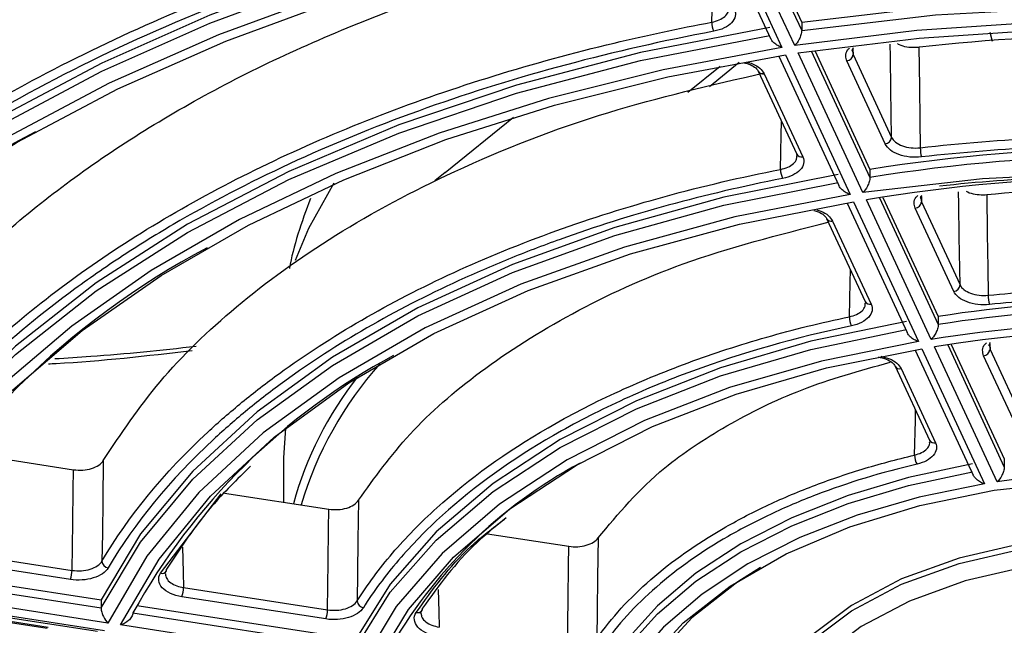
# Model space of a CAD drawing. Header units: millimetres. Extents: x 156 to 887, y -58 to 920.
# Tile 32 of 118: x 788 to 803, y -22 to -13. Entities that reach past the tile are written whole.
import ezdxf

# ---------------------------------------------------------------- set-up
doc = ezdxf.new("R2010")
doc.units = ezdxf.units.MM

msp = doc.modelspace()

# ---------------------------------------------------------------- linework, layer by layer
at = {"color": 7, "linetype": 'Continuous', "lineweight": 25}
for p, q in [((798.253, -11.457), (799.164, -13.42)), ((798.353, -11.437), (799.336, -13.556)), ((799.53, -13.527), (798.546, -11.408)), ((798.798, -11.37), (799.636, -13.176)), ((799.636, -13.176), (799.636, -13.299)), ((802.533, -13.466), (802.493, -13.328)), ((799.289, -13.687), (800.2, -15.65)), ((799.388, -13.668), (800.372, -15.787)), ((800.565, -15.757), (799.581, -13.638)), ((799.833, -13.601), (800.671, -15.407)), ((800.416, -13.663), (801.001, -14.922)), ((800.904, -15.02), (800.32, -13.761)), ((798.976, -13.915), (799.561, -15.174)), ((799.067, -13.954), (799.652, -15.214)), ((794.225, -15.453), (795.262, -14.616)), ((799.559, -15.173), (799.567, -15.203)), ((794.225, -15.453), (794.072, -15.578)), ((800.671, -15.407), (800.671, -15.529)), ((800.869, -15.832), (801.707, -17.638)), ((800.324, -15.918), (801.235, -17.881)), ((800.423, -15.898), (801.407, -18.017)), ((801.6, -17.988), (800.617, -15.869)), ((801.454, -15.898), (802.039, -17.159)), ((801.942, -17.257), (801.357, -15.996)), ((800.014, -16.15), (800.599, -17.411)), ((800.105, -16.19), (800.69, -17.45)), ((800.597, -17.41), (800.605, -17.44)), ((801.707, -17.638), (801.707, -17.76)), ((801.904, -18.063), (802.71, -19.799)), ((801.359, -18.149), (802.238, -20.043)), ((801.459, -18.129), (802.41, -20.178)), ((802.603, -20.148), (801.652, -18.099)), ((802.493, -18.137), (803.015, -19.261)), ((802.918, -19.359), (802.396, -18.235)), ((801.053, -18.389), (801.575, -19.513)), ((801.144, -18.429), (801.666, -19.553)), ((801.573, -19.513), (801.581, -19.542)), ((786.99, -19.715), (788.588, -19.962)), ((791.775, -19.861), (791.775, -20.455)), ((802.71, -19.799), (802.71, -19.922)), ((790.88, -20.316), (792.463, -20.561)), ((789.907, -21.534), (790.826, -20.326)), ((794.867, -20.933), (796.103, -21.124)), ((786.385, -21.151), (788.567, -21.489)), ((788.541, -21.628), (786.36, -21.29)), ((785.681, -21.423), (789.006, -21.937)), ((785.624, -21.537), (789.006, -22.06)), ((789.11, -22.288), (785.439, -21.72)), ((790.258, -21.75), (792.442, -22.088)), ((785.388, -21.832), (789.058, -22.4)), ((785.45, -21.871), (788.952, -22.413)), ((789.006, -21.937), (789.006, -22.06)), ((792.416, -22.227), (790.232, -21.889)), ((786.009, -22.03), (788.19, -22.368)), ((786.024, -22.013), (788.205, -22.351)), ((789.546, -22.021), (792.87, -22.535)), ((789.489, -22.135), (792.87, -22.658)), ((792.974, -22.886), (789.303, -22.318))]:
    msp.add_line(p, q, dxfattribs=at)
at = {"color": 8, "linetype": 'Continuous', "lineweight": 25}
for p, q in [((798.744, -11.378), (799.636, -13.299)), ((800.414, -13.581), (800.416, -13.663)), ((799.78, -13.609), (800.671, -15.529)), ((800.405, -13.611), (800.416, -13.663)), ((797.908, -14.236), (798.398, -13.84)), ((798.689, -13.786), (798.235, -14.153)), ((801.452, -15.816), (801.454, -15.898)), ((800.815, -15.839), (801.707, -17.76)), ((801.443, -15.846), (801.454, -15.898)), ((801.851, -18.07), (802.71, -19.922)), ((802.491, -18.055), (802.493, -18.137)), ((802.484, -18.084), (802.493, -18.137))]:
    msp.add_line(p, q, dxfattribs=at)
at = {"color": 7, "linetype": 'Continuous', "lineweight": 25, "flags": 128}
for points in [[(798.118, -11.02), (796.146, -11.391), (794.236, -11.858), (792.402, -12.417), (790.658, -13.065), (789.016, -13.796), (787.488, -14.606), (786.085, -15.488), (784.819, -16.436), (783.697, -17.443), (782.728, -18.501), (781.92, -19.604), (781.277, -20.742)], [(781.277, -20.865), (781.92, -19.726), (782.728, -18.624), (783.697, -17.565), (784.819, -16.558), (786.085, -15.61), (787.488, -14.728), (789.016, -13.918), (790.658, -13.187), (792.402, -12.54), (794.236, -11.98), (796.146, -11.514), (798.118, -11.143)], [(798.301, -11.326), (796.314, -11.692), (794.39, -12.157), (792.542, -12.715), (790.785, -13.364), (789.131, -14.098), (787.594, -14.912), (786.184, -15.799), (784.913, -16.754), (783.789, -17.768), (782.821, -18.835), (782.017, -19.946), (781.383, -21.093)], [(781.576, -21.123), (782.205, -19.985), (783.003, -18.884), (783.962, -17.826), (785.077, -16.82), (786.337, -15.873), (787.735, -14.993), (789.26, -14.186), (790.899, -13.459), (792.642, -12.815), (794.474, -12.261), (796.383, -11.801), (798.353, -11.437)], [(818.776, -16.137), (817.223, -15.347), (815.538, -14.654), (813.739, -14.063), (811.845, -13.581), (809.876, -13.213), (807.852, -12.963), (805.795, -12.834), (803.725, -12.826), (801.665, -12.941), (799.636, -13.176)], [(799.636, -13.299), (801.665, -13.063), (803.725, -12.949), (805.795, -12.956), (807.852, -13.085), (809.876, -13.335), (811.845, -13.703), (813.739, -14.185), (815.538, -14.776), (817.223, -15.47), (818.776, -16.259)], [(799.153, -13.251), (797.192, -13.633), (795.309, -14.128), (793.523, -14.732), (791.853, -15.438), (790.316, -16.238), (788.93, -17.125), (787.707, -18.089), (786.661, -19.12), (785.803, -20.208), (785.141, -21.34)], [(818.777, -16.504), (817.37, -15.772), (815.849, -15.12), (814.228, -14.553), (812.523, -14.077), (810.747, -13.695), (808.917, -13.412), (807.049, -13.23), (805.159, -13.15), (803.265, -13.173), (801.383, -13.299), (799.53, -13.527)], [(799.581, -13.638), (801.416, -13.413), (803.279, -13.288), (805.154, -13.265), (807.025, -13.345), (808.874, -13.525), (810.686, -13.805), (812.444, -14.183), (814.132, -14.654), (815.737, -15.215), (817.242, -15.861), (818.636, -16.586)], [(785.141, -21.462), (785.803, -20.33), (786.661, -19.243), (787.707, -18.212), (788.93, -17.248), (790.316, -16.361), (791.853, -15.56), (793.523, -14.854), (795.309, -14.251), (797.192, -13.755), (799.153, -13.373)], [(799.336, -13.556), (797.534, -13.894), (795.795, -14.328), (794.135, -14.855), (792.568, -15.47), (791.108, -16.167), (789.768, -16.94), (788.561, -17.783), (787.496, -18.688), (786.583, -19.646), (785.831, -20.65), (785.246, -21.691)], [(801.412, -13.55), (801.421, -14.154), (801.429, -14.657), (801.435, -15.078)], [(785.439, -21.72), (786.019, -20.691), (786.763, -19.697), (787.667, -18.748), (788.721, -17.852), (789.916, -17.018), (791.243, -16.252), (792.688, -15.562), (794.239, -14.954), (795.883, -14.432), (797.604, -14.002), (799.388, -13.668)], [(800.188, -15.482), (798.455, -15.828), (796.801, -16.286), (795.246, -16.848), (793.812, -17.507), (792.515, -18.256), (791.372, -19.085), (790.398, -19.982), (789.606, -20.937), (789.006, -21.937)], [(815.949, -18.137), (814.56, -17.431), (813.04, -16.822), (811.409, -16.318), (809.689, -15.925), (807.902, -15.648), (806.072, -15.492), (804.223, -15.458), (802.379, -15.547), (800.565, -15.757)], [(789.006, -22.06), (789.606, -21.059), (790.398, -20.104), (791.372, -19.207), (792.515, -18.379), (793.812, -17.63), (795.246, -16.97), (796.801, -16.408), (798.455, -15.951), (800.188, -15.604)], [(791.957, -16.784), (792.157, -16.299), (792.543, -15.612)], [(800.372, -15.787), (798.619, -16.128), (796.945, -16.584), (795.373, -17.147), (793.924, -17.811), (792.616, -18.566), (791.466, -19.403), (790.49, -20.31), (789.702, -21.276), (789.11, -22.288)], [(802.443, -15.788), (802.452, -16.391), (802.46, -16.895), (802.466, -17.316)], [(789.303, -22.318), (789.888, -21.319), (790.666, -20.365), (791.63, -19.469), (792.765, -18.643), (794.057, -17.897), (795.488, -17.242), (797.04, -16.685), (798.693, -16.236), (800.423, -15.898)], [(801.224, -17.712), (799.775, -18.013), (798.402, -18.417), (797.128, -18.916), (795.973, -19.504), (794.955, -20.171), (794.089, -20.906), (793.391, -21.699), (792.87, -22.535)], [(792.87, -22.658), (793.391, -21.821), (794.089, -21.029), (794.955, -20.293), (795.973, -19.627), (797.128, -19.039), (798.402, -18.539), (799.775, -18.136), (801.224, -17.835)], [(801.407, -18.017), (799.936, -18.313), (798.542, -18.715), (797.249, -19.217), (796.079, -19.81), (795.051, -20.486), (794.181, -21.232), (793.485, -22.036), (792.974, -22.886)], [(793.167, -22.916), (793.67, -22.081), (794.355, -21.29), (795.21, -20.556), (796.221, -19.892), (797.371, -19.308), (798.642, -18.815), (800.012, -18.419), (801.459, -18.129)], [(791.806, -19.334), (791.775, -19.781), (791.775, -19.861)], [(789.04, -19.822), (789.032, -20.425), (789.025, -20.928), (789.019, -21.349)], [(788.567, -21.489), (788.577, -20.761), (788.584, -20.267), (788.588, -19.962)], [(802.227, -19.874), (801.258, -20.08), (800.34, -20.354), (799.487, -20.691), (798.713, -21.086), (798.029, -21.533), (797.446, -22.025), (796.971, -22.555), (796.614, -23.114)], [(796.614, -23.237), (796.971, -22.677), (797.446, -22.147), (798.029, -21.655), (798.713, -21.208), (799.487, -20.813), (800.34, -20.477), (801.258, -20.203), (802.227, -19.996)], [(796.61, -24.717), (796.661, -24.231), (796.884, -23.55), (797.28, -22.897), (797.84, -22.285), (798.553, -21.728), (799.401, -21.238), (800.366, -20.827), (801.426, -20.503), (802.558, -20.275), (803.737, -20.146), (804.935, -20.12), (806.127, -20.198), (807.286, -20.377), (808.385, -20.654), (809.401, -21.022), (810.31, -21.474)], [(802.41, -20.178), (801.419, -20.379), (800.48, -20.652), (799.608, -20.991), (798.819, -21.392), (798.125, -21.848), (797.537, -22.35), (797.065, -22.893), (796.717, -23.465)], [(792.912, -20.426), (792.904, -21.029), (792.897, -21.532), (792.891, -21.953)], [(792.442, -22.088), (792.452, -21.361), (792.458, -20.863), (792.463, -20.561)], [(796.548, -20.996), (796.54, -21.599), (796.534, -22.103), (796.528, -22.524)], [(808.701, -21.912), (807.91, -21.531), (807.013, -21.237), (806.04, -21.041), (805.022, -20.948), (803.991, -20.961), (802.982, -21.08), (802.025, -21.302), (801.152, -21.619), (800.391, -22.02), (799.767, -22.494), (799.299, -23.024), (799.002, -23.594), (798.887, -24.185), (798.885, -24.26)], [(798.885, -24.341), (798.887, -24.267), (799.002, -23.675), (799.299, -23.105), (799.767, -22.575), (800.391, -22.102), (801.152, -21.7), (802.025, -21.384), (802.982, -21.162), (803.991, -21.043), (805.022, -21.029), (806.04, -21.122), (807.013, -21.319), (807.91, -21.613), (808.701, -21.994)], [(796.084, -22.651), (796.093, -21.924), (796.1, -21.42), (796.103, -21.124)], [(808.56, -22.239), (807.796, -21.871), (806.93, -21.587), (805.991, -21.398), (805.009, -21.308), (804.014, -21.321), (803.039, -21.436), (802.116, -21.65), (801.273, -21.955), (800.539, -22.343), (799.936, -22.8), (799.484, -23.312), (799.372, -23.489)], [(799.013, -21.444), (798.666, -21.662), (797.967, -22.208), (797.417, -22.809), (797.029, -23.45), (796.81, -24.118), (796.766, -24.797), (796.898, -25.472), (797.202, -26.128), (797.673, -26.751), (798.299, -27.327), (799.067, -27.842), (799.959, -28.285), (800.955, -28.646), (802.034, -28.918), (803.171, -29.094)]]:
    msp.add_lwpolyline(points, dxfattribs=at)
at = {"color": 8, "linetype": 'Continuous', "lineweight": 25, "flags": 128}
for points in [[(798.272, -13.173), (798.286, -12.648), (798.291, -12.438)], [(801.001, -14.922), (800.989, -14.194), (800.981, -13.699), (800.978, -13.506)], [(799.314, -15.406), (799.327, -14.881), (799.332, -14.682)], [(802.039, -17.159), (802.027, -16.431), (802.019, -15.933), (802.017, -15.746)], [(800.359, -17.642), (800.373, -17.117), (800.377, -16.933)], [(801.348, -19.741), (801.361, -19.216), (801.365, -19.061)], [(790.241, -21.137), (790.251, -21.515), (790.258, -21.75)], [(794.12, -21.778), (794.129, -22.119), (794.136, -22.35)]]:
    msp.add_lwpolyline(points, dxfattribs=at)
at = {"color": 7, "linetype": 'Continuous', "lineweight": 25}
for centre, radius, start, end in [((798.593, -13.173), 0.321, 179.9459, 205.4239), ((800.308, -13.653), 0.108, 275.8952, 354.9529), ((794.912, -28.154), 15.001, 117.391, 151.2503), ((800.893, -14.912), 0.108, 275.8952, 354.9529), ((804.665, -40.147), 25.06, 63.2433, 99.1706), ((801.94, -15.079), 0.505, 179.8676, 195.9373), ((804.692, -40.099), 24.896, 63.1208, 99.2931), ((799.623, -15.406), 0.309, 179.9643, 206.3915), ((804.686, -39.84), 24.314, 62.7797, 99.6342), ((801.346, -15.888), 0.108, 275.8952, 354.9529), ((796.277, -27.307), 12.115, 117.8639, 151.5555), ((801.931, -17.149), 0.108, 275.8952, 354.9529), ((803.029, -17.317), 0.563, 179.87, 194.2654), ((804.665, -36.284), 18.879, 63.3991, 99.0148), ((804.665, -36.406), 18.879, 63.3991, 99.0148), ((800.652, -17.642), 0.293, 179.9993, 207.9716), ((804.659, -36.339), 18.604, 62.9496, 99.4643), ((804.659, -36.148), 18.297, 62.9547, 99.4592), ((802.385, -18.127), 0.108, 275.8952, 354.9529), ((798.09, -26.89), 9.828, 118.2103, 151.0608), ((797.45, -22.102), 5.641, 138.373, 163.4636), ((797.274, -21.971), 5.555, 142.0124, 164.4094), ((799.733, -26.303), 7.311, 118.2507, 150.7713), ((801.616, -19.741), 0.268, 180.0741, 210.6881), ((804.653, -32.637), 12.656, 63.0939, 99.3201), ((789.131, -21.34), 0.112, 184.7904, 261.096), ((788.185, -21.489), 0.381, 338.7726, 0.1102), ((789.938, -21.472), 0.0628, 332.5959, 1.8432), ((789.876, -21.751), 0.381, 338.7726, 0.1102), ((793.005, -21.944), 0.114, 184.6973, 260.1416), ((792.06, -22.089), 0.381, 338.7726, 0.1102), ((793.82, -22.066), 0.0622, 329.5818, 1.9793)]:
    msp.add_arc(centre, radius, start, end, dxfattribs=at)
at = {"color": 8, "linetype": 'Continuous', "lineweight": 25}
for centre, radius, start, end in [((799.047, -13.877), 0.0799, 208.2067, 284.6732), ((799.631, -15.136), 0.0799, 208.2067, 284.6732), ((800.086, -16.109), 0.0827, 209.7176, 283.1624), ((800.671, -17.37), 0.0827, 209.7176, 283.1624), ((801.124, -18.351), 0.0799, 208.2067, 284.6732), ((801.646, -19.476), 0.0799, 208.2067, 284.6732), ((789.928, -21.459), 0.0777, 253.8186, 327.693), ((793.812, -22.054), 0.0763, 252.8145, 324.8072)]:
    msp.add_arc(centre, radius, start, end, dxfattribs=at)
at = {"color": 7, "linetype": 'Continuous', "lineweight": 25}
for points, knots in [([(778.534, -19.784), (778.865, -19.175), (779.258, -18.58), (779.94, -17.709), (780.184, -17.422), (780.697, -16.859), (780.968, -16.583), (781.819, -15.773), (782.44, -15.256), (783.787, -14.264), (784.513, -13.791), (785.488, -13.227), (785.687, -13.116), (786.089, -12.898), (786.292, -12.791), (786.908, -12.476), (787.329, -12.273), (788.618, -11.689), (789.515, -11.331), (790.916, -10.841), (791.393, -10.685), (792.364, -10.389), (792.86, -10.249), (794.371, -9.855), (795.403, -9.628), (796.458, -9.437)], [0, 0, 0, 0, 0.125, 0.125, 0.1875, 0.1875, 0.25, 0.25, 0.375, 0.375, 0.5, 0.5, 0.53125, 0.53125, 0.5625, 0.5625, 0.625, 0.625, 0.75, 0.75, 0.8125, 0.8125, 0.875, 0.875, 1, 1, 1, 1]), ([(781.304, -18.621), (781.548, -18.213), (782.035, -17.398), (783.08, -16.142), (784.419, -14.866), (786.104, -13.607), (788.02, -12.464), (790.15, -11.453), (792.464, -10.59), (794.708, -9.927), (796.213, -9.622), (796.853, -9.493)], [0, 0, 0, 0, 0.0973, 0.194599, 0.31395, 0.433682, 0.553036, 0.672451, 0.792249, 0.911665, 1, 1, 1, 1]), ([(799.37, -10.609), (799.531, -10.589), (799.693, -10.569), (800.642, -10.46), (801.436, -10.392), (803.032, -10.301), (803.834, -10.279), (805.437, -10.279), (806.239, -10.301), (807.834, -10.392), (808.628, -10.46), (810.201, -10.641), (810.98, -10.753), (812.514, -11.022), (813.27, -11.178), (814.751, -11.533), (815.477, -11.731), (816.891, -12.167), (817.579, -12.405), (818.912, -12.919), (819.557, -13.195), (820.511, -13.648), (820.839, -13.811), (821.158, -13.98)], [0.0071895, 0.0071895, 0.0071895, 0.0071895, 0.0104171, 0.0104171, 0.0260421, 0.0260421, 0.0416671, 0.0416671, 0.0572921, 0.0572921, 0.0729171, 0.0729171, 0.0885421, 0.0885421, 0.1041671, 0.1041671, 0.1197921, 0.1197921, 0.1354171, 0.1354171, 0.1510421, 0.1510421, 0.1594776, 0.1594776, 0.1594776, 0.1594776]), ([(821.091, -14.105), (820.367, -13.724), (819.608, -13.37), (818.418, -12.879), (818.012, -12.722), (817.183, -12.422), (816.76, -12.279), (815.478, -11.874), (814.602, -11.636), (812.808, -11.222), (811.89, -11.045), (810.482, -10.827), (810.007, -10.762), (809.047, -10.649), (808.566, -10.601), (807.124, -10.482), (806.16, -10.436), (804.228, -10.411), (803.26, -10.431), (801.805, -10.512), (801.318, -10.548), (800.351, -10.636), (799.87, -10.688), (799.391, -10.749)], [0, 0, 0, 0, 0.125, 0.125, 0.1875, 0.1875, 0.25, 0.25, 0.375, 0.375, 0.5, 0.5, 0.5625, 0.5625, 0.625, 0.625, 0.75, 0.75, 0.875, 0.875, 0.9375, 0.9375, 1, 1, 1, 1]), ([(781.282, -20.148), (781.494, -19.763), (781.734, -19.383), (782.309, -18.582), (782.652, -18.163), (783.407, -17.346), (783.82, -16.949), (784.711, -16.179), (785.189, -15.807), (786.206, -15.092), (786.745, -14.748), (787.879, -14.094), (788.474, -13.783), (789.713, -13.195), (790.358, -12.919), (791.691, -12.405), (792.38, -12.167), (793.794, -11.731), (794.519, -11.533), (795.907, -11.201), (796.565, -11.062), (797.233, -10.94)], [0.1738556, 0.1738556, 0.1738556, 0.1738556, 0.1875, 0.1875, 0.203125, 0.203125, 0.21875, 0.21875, 0.234375, 0.234375, 0.25, 0.25, 0.265625, 0.265625, 0.28125, 0.28125, 0.296875, 0.296875, 0.3125, 0.3125, 0.3261444, 0.3261444, 0.3261444, 0.3261444]), ([(797.263, -11.078), (796.329, -11.249), (795.418, -11.451), (794.086, -11.801), (793.648, -11.925), (792.783, -12.19), (792.357, -12.33), (790.278, -13.061), (788.759, -13.751), (787.04, -14.743), (786.705, -14.948), (786.055, -15.371), (785.743, -15.587), (784.843, -16.249), (784.292, -16.708), (783.288, -17.661), (782.834, -18.155), (782.229, -18.923), (782.039, -19.184), (781.687, -19.712), (781.525, -19.979), (781.377, -20.248)], [0, 0, 0, 0, 0.125, 0.125, 0.1875, 0.1875, 0.25, 0.25, 0.5, 0.5, 0.5625, 0.5625, 0.625, 0.625, 0.75, 0.75, 0.875, 0.875, 0.9375, 0.9375, 1, 1, 1, 1]), ([(800.38, -11.315), (800.467, -11.305), (800.555, -11.294), (801.3, -11.209), (801.963, -11.152), (803.296, -11.076), (803.965, -11.057), (805.305, -11.057), (805.975, -11.076), (807.308, -11.152), (807.971, -11.209), (809.285, -11.36), (809.935, -11.454), (811.217, -11.678), (811.848, -11.809), (813.086, -12.104), (813.692, -12.27), (814.873, -12.634), (815.448, -12.833), (816.562, -13.263), (817.101, -13.494), (817.86, -13.853), (818.097, -13.971), (818.33, -14.092)], [0.0083286, 0.0083286, 0.0083286, 0.0083286, 0.0104171, 0.0104171, 0.0260421, 0.0260421, 0.0416671, 0.0416671, 0.0572921, 0.0572921, 0.0729171, 0.0729171, 0.0885421, 0.0885421, 0.1041671, 0.1041671, 0.1197921, 0.1197921, 0.1354171, 0.1354171, 0.1510421, 0.1510421, 0.1583384, 0.1583384, 0.1583384, 0.1583384]), ([(785.171, -19.221), (785.426, -18.814), (785.935, -17.999), (787.171, -16.643), (788.945, -15.202), (791.396, -13.786), (794.233, -12.639), (796.493, -11.998), (797.771, -11.744), (797.961, -11.706)], [0, 0, 0, 0, 0.11891, 0.237818, 0.420334, 0.602847, 0.785441, 0.968038, 1, 1, 1, 1]), ([(800.403, -12.843), (800.481, -12.834), (800.558, -12.824), (801.294, -12.74), (801.958, -12.683), (803.294, -12.607), (803.964, -12.588), (805.306, -12.588), (805.977, -12.607), (807.312, -12.683), (807.976, -12.74), (809.292, -12.891), (809.944, -12.985), (811.228, -13.21), (811.86, -13.341), (813.099, -13.637), (813.707, -13.803), (814.89, -14.168), (815.466, -14.367), (816.581, -14.797), (817.121, -15.028), (817.873, -15.385), (818.103, -15.499), (818.329, -15.616)], [0.0085684, 0.0085684, 0.0085684, 0.0085684, 0.0104171, 0.0104171, 0.0260421, 0.0260421, 0.0416671, 0.0416671, 0.0572921, 0.0572921, 0.0729171, 0.0729171, 0.0885421, 0.0885421, 0.1041671, 0.1041671, 0.1197921, 0.1197921, 0.1354171, 0.1354171, 0.1510421, 0.1510421, 0.1580987, 0.1580987, 0.1580987, 0.1580987]), ([(818.262, -15.742), (817.662, -15.431), (817.035, -15.143), (815.727, -14.611), (815.046, -14.367), (813.629, -13.925), (812.904, -13.73), (811.426, -13.391), (810.672, -13.247), (809.518, -13.069), (809.13, -13.016), (808.346, -12.923), (807.949, -12.883), (806.756, -12.783), (805.961, -12.745), (803.582, -12.709), (802, -12.791), (800.424, -12.983)], [0, 0, 0, 0, 0.125, 0.125, 0.25, 0.25, 0.375, 0.375, 0.5, 0.5, 0.5625, 0.5625, 0.625, 0.625, 0.75, 0.75, 1, 1, 1, 1]), ([(798.614, -12.979), (798.646, -13.046), (798.63, -13.12), (798.545, -13.211), (798.506, -13.238), (798.414, -13.283), (798.361, -13.3), (798.303, -13.31)], [0, 0, 0, 0, 0.5, 0.5, 0.75, 0.75, 1, 1, 1, 1]), ([(785.149, -20.748), (785.313, -20.459), (785.496, -20.174), (785.954, -19.535), (786.241, -19.185), (786.873, -18.502), (787.219, -18.169), (787.964, -17.525), (788.364, -17.214), (789.215, -16.615), (789.666, -16.328), (790.615, -15.78), (791.113, -15.52), (792.15, -15.028), (792.689, -14.797), (793.805, -14.367), (794.381, -14.168), (795.564, -13.803), (796.171, -13.637), (797.277, -13.372), (797.772, -13.267), (798.272, -13.173)], [0.1752344, 0.1752344, 0.1752344, 0.1752344, 0.1875, 0.1875, 0.203125, 0.203125, 0.21875, 0.21875, 0.234375, 0.234375, 0.25, 0.25, 0.265625, 0.265625, 0.28125, 0.28125, 0.296875, 0.296875, 0.3125, 0.3125, 0.3247656, 0.3247656, 0.3247656, 0.3247656]), ([(798.303, -13.31), (797.537, -13.455), (796.792, -13.624), (795.34, -14.012), (794.634, -14.231), (793.262, -14.718), (792.607, -14.983), (791.359, -15.553), (790.766, -15.858), (789.922, -16.345), (789.648, -16.513), (789.117, -16.858), (788.859, -17.036), (788.112, -17.583), (787.657, -17.961), (786.828, -18.743), (786.454, -19.146), (785.787, -19.978), (785.495, -20.407), (785.244, -20.849)], [0, 0, 0, 0, 0.125, 0.125, 0.25, 0.25, 0.375, 0.375, 0.5, 0.5, 0.5625, 0.5625, 0.625, 0.625, 0.75, 0.75, 0.875, 0.875, 1, 1, 1, 1]), ([(799.336, -13.556), (799.336, -13.556), (799.315, -13.549), (799.272, -13.53), (799.217, -13.491), (799.18, -13.45), (799.169, -13.427), (799.165, -13.419)], [0, 0, 0, 0, 0.0075, 0.308697, 0.643761, 0.886212, 1, 1, 1, 1]), ([(799.636, -13.299), (799.636, -13.318), (799.632, -13.342), (799.618, -13.387), (799.609, -13.409), (799.578, -13.47), (799.553, -13.503), (799.53, -13.527)], [0, 0, 0, 0, 0.25, 0.25, 0.5, 0.5, 1, 1, 1, 1]), ([(801.412, -13.55), (801.416, -13.55), (801.419, -13.549), (802.48, -13.428), (803.558, -13.366), (805.713, -13.366), (806.79, -13.428), (808.904, -13.67), (809.941, -13.852), (811.932, -14.328), (812.887, -14.623), (814.383, -15.2), (814.957, -15.454), (815.5, -15.729)], [0.010309, 0.010309, 0.010309, 0.010309, 0.0104166, 0.0104166, 0.0416666, 0.0416666, 0.0729166, 0.0729166, 0.1041666, 0.1041666, 0.1354166, 0.1354166, 0.1563576, 0.1563576, 0.1563576, 0.1563576]), ([(800.405, -13.611), (800.404, -13.609), (800.4, -13.593), (800.413, -13.574), (800.424, -13.558)], [0, 0, 0, 0, 0.13424, 1, 1, 1, 1]), ([(801.088, -13.495), (801.097, -13.501), (801.134, -13.525), (801.228, -13.548), (801.332, -13.557), (801.393, -13.552), (801.412, -13.55)], [0, 0, 0, 0, 0.117833, 0.475588, 0.833325, 1, 1, 1, 1]), ([(798.757, -13.787), (798.791, -13.796), (798.867, -13.815), (798.944, -13.867), (798.974, -13.904), (798.977, -13.917), (798.978, -13.918)], [0, 0, 0, 0, 0.292061, 0.640777, 0.974964, 1, 1, 1, 1]), ([(789.04, -19.822), (789.308, -19.419), (789.849, -18.605), (791.042, -17.455), (792.533, -16.373), (794.421, -15.369), (796.59, -14.512), (798.254, -14.129), (799.048, -13.946)], [0, 0, 0, 0, 0.1518102, 0.3065275, 0.4698385, 0.6367873, 0.8267858, 1, 1, 1, 1]), ([(801.001, -14.922), (801.013, -14.948), (801.033, -14.972), (801.09, -15.016), (801.125, -15.035), (801.244, -15.078), (801.342, -15.088), (801.435, -15.078)], [0, 0, 0, 0, 0.25, 0.25, 0.5, 0.5, 1, 1, 1, 1]), ([(801.435, -15.078), (802.676, -14.936), (803.922, -14.879), (805.486, -14.908), (805.8, -14.919), (806.427, -14.952), (806.741, -14.973), (807.676, -15.053), (808.29, -15.127), (809.498, -15.313), (810.092, -15.426), (811.263, -15.692), (811.839, -15.845), (813.513, -16.36), (814.547, -16.773), (815.499, -17.253)], [0, 0, 0, 0, 0.25, 0.25, 0.3125, 0.3125, 0.375, 0.375, 0.5, 0.5, 0.625, 0.625, 0.75, 0.75, 1, 1, 1, 1]), ([(801.455, -15.218), (801.337, -15.231), (801.212, -15.218), (801.061, -15.163), (801.017, -15.14), (800.946, -15.084), (800.92, -15.053), (800.904, -15.02)], [0, 0, 0, 0, 0.5, 0.5, 0.75, 0.75, 1, 1, 1, 1]), ([(815.433, -17.38), (814.486, -16.902), (813.46, -16.493), (812.084, -16.069), (811.804, -15.989), (811.233, -15.836), (810.944, -15.765), (810.071, -15.566), (809.479, -15.453), (808.277, -15.267), (807.666, -15.194), (806.736, -15.114), (806.423, -15.093), (805.799, -15.06), (805.487, -15.049), (803.93, -15.019), (802.69, -15.077), (801.455, -15.218)], [0, 0, 0, 0, 0.25, 0.25, 0.3125, 0.3125, 0.375, 0.375, 0.5, 0.5, 0.625, 0.625, 0.6875, 0.6875, 0.75, 0.75, 1, 1, 1, 1]), ([(799.652, -15.214), (799.683, -15.28), (799.668, -15.353), (799.584, -15.444), (799.546, -15.471), (799.455, -15.516), (799.403, -15.533), (799.346, -15.544)], [0, 0, 0, 0, 0.5, 0.5, 0.75, 0.75, 1, 1, 1, 1]), ([(789.019, -21.349), (789.427, -20.658), (789.963, -20.007), (790.789, -19.239), (790.963, -19.088), (791.325, -18.791), (791.515, -18.644), (792.102, -18.217), (792.519, -17.947), (793.403, -17.436), (793.869, -17.195), (794.853, -16.743), (795.371, -16.532), (796.981, -15.953), (798.117, -15.642), (799.314, -15.406)], [0, 0, 0, 0, 0.25, 0.25, 0.3125, 0.3125, 0.375, 0.375, 0.5, 0.5, 0.625, 0.625, 0.75, 0.75, 1, 1, 1, 1]), ([(800.671, -15.529), (800.671, -15.549), (800.667, -15.572), (800.653, -15.618), (800.644, -15.64), (800.613, -15.701), (800.589, -15.733), (800.565, -15.757)], [0, 0, 0, 0, 0.25, 0.25, 0.5, 0.5, 1, 1, 1, 1]), ([(801.727, -15.656), (802.884, -15.529), (804.044, -15.479), (805.5, -15.51), (805.791, -15.521), (806.375, -15.552), (806.667, -15.573), (807.538, -15.649), (808.108, -15.717), (809.232, -15.891), (809.784, -15.996), (810.599, -16.18), (810.869, -16.246), (811.403, -16.387), (811.667, -16.463), (812.961, -16.858), (813.926, -17.237), (814.818, -17.681)], [0, 0, 0, 0, 0.25, 0.25, 0.3125, 0.3125, 0.375, 0.375, 0.5, 0.5, 0.625, 0.625, 0.6875, 0.6875, 0.75, 0.75, 1, 1, 1, 1]), ([(799.346, -15.544), (798.155, -15.778), (797.03, -16.087), (795.705, -16.563), (795.444, -16.663), (794.931, -16.872), (794.679, -16.981), (793.944, -17.318), (793.479, -17.557), (792.599, -18.065), (792.184, -18.334), (791.599, -18.759), (791.41, -18.905), (791.049, -19.201), (790.876, -19.351), (790.054, -20.115), (789.519, -20.763), (789.113, -21.451)], [0, 0, 0, 0, 0.25, 0.25, 0.3125, 0.3125, 0.375, 0.375, 0.5, 0.5, 0.625, 0.625, 0.6875, 0.6875, 0.75, 0.75, 1, 1, 1, 1]), ([(800.372, -15.787), (800.371, -15.787), (800.351, -15.78), (800.307, -15.761), (800.253, -15.721), (800.215, -15.681), (800.204, -15.658), (800.201, -15.65)], [0, 0, 0, 0, 0.007505, 0.308419, 0.643256, 0.885809, 1, 1, 1, 1]), ([(802.443, -15.788), (803.166, -15.713), (803.901, -15.675), (805.451, -15.675), (806.267, -15.722), (807.867, -15.906), (808.652, -16.043), (810.159, -16.403), (810.882, -16.627), (811.945, -17.037), (812.316, -17.197), (812.669, -17.37)], [0.0135274, 0.0135274, 0.0135274, 0.0135274, 0.0416668, 0.0416668, 0.0729168, 0.0729168, 0.1041668, 0.1041668, 0.1354168, 0.1354168, 0.1531394, 0.1531394, 0.1531394, 0.1531394]), ([(801.443, -15.846), (801.442, -15.844), (801.437, -15.828), (801.45, -15.81), (801.461, -15.795)], [0, 0, 0, 0, 0.135228, 1, 1, 1, 1]), ([(802.133, -15.736), (802.14, -15.74), (802.175, -15.763), (802.266, -15.784), (802.367, -15.794), (802.426, -15.789), (802.443, -15.788)], [0, 0, 0, 0, 0.094503, 0.470908, 0.847298, 1, 1, 1, 1]), ([(792.183, -15.846), (792.05, -16.209), (791.916, -16.574), (791.865, -16.91), (791.865, -16.912)], [0, 0, 0, 0, 0.99456, 1, 1, 1, 1]), ([(799.822, -16.031), (799.845, -16.037), (799.909, -16.053), (799.978, -16.1), (800.011, -16.138), (800.014, -16.151), (800.015, -16.153)], [0, 0, 0, 0, 0.211167, 0.594414, 0.961243, 1, 1, 1, 1]), ([(792.912, -20.426), (793.155, -20.086), (793.646, -19.399), (794.746, -18.442), (796.133, -17.567), (797.88, -16.757), (799.286, -16.399), (800.04, -16.207)], [0, 0, 0, 0, 0.181142, 0.366701, 0.563494, 0.765991, 1, 1, 1, 1]), ([(802.039, -17.159), (802.051, -17.185), (802.071, -17.209), (802.126, -17.252), (802.16, -17.27), (802.278, -17.313), (802.374, -17.325), (802.466, -17.316)], [0, 0, 0, 0, 0.25, 0.25, 0.5, 0.5, 1, 1, 1, 1]), ([(802.483, -17.456), (802.367, -17.468), (802.245, -17.453), (802.096, -17.399), (802.053, -17.375), (801.983, -17.32), (801.958, -17.29), (801.942, -17.257)], [0, 0, 0, 0, 0.5, 0.5, 0.75, 0.75, 1, 1, 1, 1]), ([(802.466, -17.316), (802.916, -17.27), (803.368, -17.239), (804.048, -17.213), (804.275, -17.208), (804.731, -17.205), (804.96, -17.208), (806.097, -17.237), (806.987, -17.316), (808.296, -17.518), (808.728, -17.599), (809.58, -17.79), (809.996, -17.898), (810.805, -18.141), (811.198, -18.276), (811.954, -18.567), (812.318, -18.724), (812.668, -18.894)], [0, 0, 0, 0, 0.125, 0.125, 0.1875, 0.1875, 0.25, 0.25, 0.5, 0.5, 0.625, 0.625, 0.75, 0.75, 0.875, 0.875, 1, 1, 1, 1]), ([(800.69, -17.45), (800.721, -17.517), (800.707, -17.588), (800.625, -17.678), (800.589, -17.705), (800.5, -17.75), (800.449, -17.767), (800.394, -17.779)], [0, 0, 0, 0, 0.5, 0.5, 0.75, 0.75, 1, 1, 1, 1]), ([(812.604, -19.021), (811.908, -18.684), (811.161, -18.397), (809.968, -18.038), (809.558, -17.93), (808.924, -17.788), (808.71, -17.743), (808.281, -17.662), (808.065, -17.625), (806.981, -17.457), (806.095, -17.378), (804.964, -17.348), (804.736, -17.346), (804.283, -17.349), (804.057, -17.354), (803.38, -17.379), (802.931, -17.41), (802.483, -17.456)], [0, 0, 0, 0, 0.25, 0.25, 0.375, 0.375, 0.4375, 0.4375, 0.5, 0.5, 0.75, 0.75, 0.8125, 0.8125, 0.875, 0.875, 1, 1, 1, 1]), ([(792.891, -21.953), (793.047, -21.705), (793.226, -21.464), (793.528, -21.111), (793.634, -20.995), (793.858, -20.766), (793.976, -20.652), (794.588, -20.098), (795.152, -19.693), (796.109, -19.14), (796.447, -18.964), (797.159, -18.634), (797.53, -18.48), (798.299, -18.197), (798.697, -18.067), (799.512, -17.835), (799.93, -17.732), (800.359, -17.642)], [0, 0, 0, 0, 0.125, 0.125, 0.1875, 0.1875, 0.25, 0.25, 0.5, 0.5, 0.625, 0.625, 0.75, 0.75, 0.875, 0.875, 1, 1, 1, 1]), ([(801.707, -17.76), (801.707, -17.78), (801.703, -17.803), (801.689, -17.849), (801.679, -17.871), (801.648, -17.931), (801.624, -17.964), (801.6, -17.988)], [0, 0, 0, 0, 0.25, 0.25, 0.5, 0.5, 1, 1, 1, 1]), ([(800.394, -17.779), (799.54, -17.959), (798.735, -18.188), (797.6, -18.605), (797.234, -18.756), (796.703, -19.002), (796.53, -19.087), (796.194, -19.261), (796.03, -19.35), (795.236, -19.808), (794.674, -20.211), (794.064, -20.762), (793.947, -20.875), (793.725, -21.103), (793.619, -21.218), (793.319, -21.569), (793.141, -21.809), (792.985, -22.056)], [0, 0, 0, 0, 0.25, 0.25, 0.375, 0.375, 0.4375, 0.4375, 0.5, 0.5, 0.75, 0.75, 0.8125, 0.8125, 0.875, 0.875, 1, 1, 1, 1]), ([(801.407, -18.017), (801.407, -18.017), (801.386, -18.011), (801.343, -17.991), (801.288, -17.952), (801.251, -17.912), (801.24, -17.888), (801.236, -17.881)], [0, 0, 0, 0, 0.007515, 0.307958, 0.64242, 0.885143, 1, 1, 1, 1]), ([(802.482, -18.085), (802.481, -18.083), (802.476, -18.067), (802.489, -18.049), (802.5, -18.034)], [0, 0, 0, 0, 0.134168, 1, 1, 1, 1]), ([(788.206, -18.356), (788.245, -18.354), (788.979, -18.317), (789.702, -18.233), (790.386, -18.153)], [0, 0, 0, 0, 0.053325, 1, 1, 1, 1]), ([(790.447, -18.094), (789.916, -18.151), (789.204, -18.228), (788.485, -18.271), (788.303, -18.282)], [0, 0, 0, 0, 0.746946, 1, 1, 1, 1]), ([(796.548, -20.996), (796.854, -20.63), (797.37, -20.012), (798.485, -19.28), (799.614, -18.713), (800.519, -18.459), (800.976, -18.331)], [0, 0, 0, 0, 0.320365, 0.541189, 0.768409, 1, 1, 1, 1]), ([(800.794, -18.252), (800.838, -18.262), (800.925, -18.281), (801.013, -18.334), (801.048, -18.374), (801.052, -18.389), (801.053, -18.391)], [0, 0, 0, 0, 0.325949, 0.64529, 0.950472, 1, 1, 1, 1]), ([(801.666, -19.553), (801.696, -19.617), (801.683, -19.687), (801.607, -19.776), (801.572, -19.802), (801.488, -19.848), (801.439, -19.865), (801.386, -19.878)], [0, 0, 0, 0, 0.5, 0.5, 0.75, 0.75, 1, 1, 1, 1]), ([(788.588, -19.962), (788.634, -19.969), (788.681, -19.971), (788.775, -19.965), (788.821, -19.956), (788.945, -19.918), (789.01, -19.874), (789.04, -19.822)], [0, 0, 0, 0, 0.25, 0.25, 0.5, 0.5, 1, 1, 1, 1]), ([(796.528, -22.524), (796.638, -22.367), (796.762, -22.214), (797.034, -21.916), (797.184, -21.77), (797.669, -21.348), (798.036, -21.09), (798.649, -20.735), (798.865, -20.622), (799.317, -20.408), (799.554, -20.307), (800.041, -20.12), (800.292, -20.034), (800.81, -19.876), (801.076, -19.805), (801.348, -19.741)], [0, 0, 0, 0, 0.125, 0.125, 0.25, 0.25, 0.5, 0.5, 0.625, 0.625, 0.75, 0.75, 0.875, 0.875, 1, 1, 1, 1]), ([(791.273, -19.91), (791.069, -20.11), (790.563, -20.607), (790.211, -21.147), (790.001, -21.47)], [0, 0, 0, 0, 0.402581, 1, 1, 1, 1]), ([(801.386, -19.878), (800.847, -20.004), (800.338, -20.159), (799.618, -20.435), (799.385, -20.534), (798.936, -20.746), (798.723, -20.857), (798.114, -21.208), (797.751, -21.464), (797.271, -21.882), (797.122, -22.026), (796.852, -22.322), (796.73, -22.473), (796.621, -22.628)], [0, 0, 0, 0, 0.25, 0.25, 0.375, 0.375, 0.5, 0.5, 0.75, 0.75, 0.875, 0.875, 1, 1, 1, 1]), ([(802.71, -19.922), (802.71, -19.941), (802.706, -19.964), (802.692, -20.01), (802.683, -20.032), (802.651, -20.092), (802.627, -20.125), (802.603, -20.148)], [0, 0, 0, 0, 0.25, 0.25, 0.5, 0.5, 1, 1, 1, 1]), ([(802.41, -20.178), (802.41, -20.178), (802.389, -20.171), (802.346, -20.153), (802.292, -20.113), (802.254, -20.073), (802.243, -20.05), (802.239, -20.042)], [0, 0, 0, 0, 0.007532, 0.307084, 0.640847, 0.883888, 1, 1, 1, 1]), ([(792.463, -20.561), (792.508, -20.568), (792.554, -20.57), (792.647, -20.564), (792.692, -20.556), (792.815, -20.519), (792.88, -20.476), (792.912, -20.426)], [0, 0, 0, 0, 0.25, 0.25, 0.5, 0.5, 1, 1, 1, 1]), ([(793.789, -22.127), (794.034, -21.782), (794.39, -21.279), (794.95, -20.846), (795.125, -20.711)], [0, 0, 0, 0, 0.687534, 1, 1, 1, 1]), ([(795.153, -20.69), (795.001, -20.814), (794.476, -21.238), (794.129, -21.721), (793.883, -22.064)], [0, 0, 0, 0, 0.290034, 1, 1, 1, 1]), ([(796.103, -21.124), (796.192, -21.138), (796.287, -21.132), (796.449, -21.085), (796.514, -21.045), (796.548, -20.996)], [0, 0, 0, 0, 0.5, 0.5, 1, 1, 1, 1]), ([(788.567, -21.489), (788.613, -21.496), (788.66, -21.498), (788.753, -21.491), (788.799, -21.483), (788.923, -21.445), (788.988, -21.401), (789.019, -21.349)], [0, 0, 0, 0, 0.25, 0.25, 0.5, 0.5, 1, 1, 1, 1]), ([(789.113, -21.451), (789.075, -21.517), (788.992, -21.572), (788.835, -21.621), (788.777, -21.631), (788.659, -21.639), (788.599, -21.637), (788.541, -21.628)], [0, 0, 0, 0, 0.5, 0.5, 0.75, 0.75, 1, 1, 1, 1]), ([(789.98, -21.544), (789.98, -21.544), (789.976, -21.531), (789.986, -21.517), (789.996, -21.503)], [0, 0, 0, 0, 0.016019, 1, 1, 1, 1]), ([(790.232, -21.889), (790.169, -21.879), (790.109, -21.862), (790.008, -21.815), (789.965, -21.786), (789.905, -21.719), (789.886, -21.682), (789.876, -21.608), (789.885, -21.57), (789.907, -21.534)], [0, 0, 0, 0, 0.25, 0.25, 0.5, 0.5, 0.75, 0.75, 1, 1, 1, 1]), ([(792.442, -22.088), (792.487, -22.095), (792.533, -22.097), (792.626, -22.091), (792.671, -22.083), (792.794, -22.046), (792.859, -22.004), (792.891, -21.953)], [0, 0, 0, 0, 0.25, 0.25, 0.5, 0.5, 1, 1, 1, 1]), ([(789.006, -22.06), (789.006, -22.08), (789.01, -22.103), (789.023, -22.148), (789.032, -22.171), (789.063, -22.232), (789.086, -22.264), (789.11, -22.288)], [0, 0, 0, 0, 0.25, 0.25, 0.5, 0.5, 1, 1, 1, 1]), ([(792.985, -22.056), (792.945, -22.12), (792.862, -22.174), (792.706, -22.221), (792.649, -22.231), (792.532, -22.238), (792.473, -22.236), (792.416, -22.227)], [0, 0, 0, 0, 0.5, 0.5, 0.75, 0.75, 1, 1, 1, 1]), ([(793.859, -22.144), (793.858, -22.144), (793.854, -22.129), (793.865, -22.114), (793.876, -22.099)], [0, 0, 0, 0, 0.020204, 1, 1, 1, 1]), ([(789.985, -32.022), (789.476, -31.692), (789.004, -31.347), (788.134, -30.628), (787.734, -30.254), (787.191, -29.671), (787.02, -29.473), (786.699, -29.075), (786.549, -28.874), (786.132, -28.264), (785.894, -27.85), (785.504, -27.007), (785.35, -26.578), (785.184, -25.923), (785.14, -25.704), (785.074, -25.267), (785.052, -25.048), (784.998, -23.958), (785.127, -23.089), (785.436, -22.223)], [0, 0, 0, 0, 0.125, 0.125, 0.25, 0.25, 0.3125, 0.3125, 0.375, 0.375, 0.5, 0.5, 0.625, 0.625, 0.6875, 0.6875, 0.75, 0.75, 1, 1, 1, 1]), ([(785.534, -22.151), (785.525, -22.176), (785.517, -22.2), (785.384, -22.586), (785.29, -22.951), (785.165, -23.685), (785.133, -24.053), (785.133, -24.79), (785.165, -25.158), (785.29, -25.892), (785.384, -26.256), (785.633, -26.979), (785.788, -27.337), (786.158, -28.042), (786.374, -28.389), (786.862, -29.07), (787.135, -29.404), (787.737, -30.053), (788.066, -30.37), (788.775, -30.982), (789.155, -31.279), (789.723, -31.678), (789.889, -31.79), (790.059, -31.901)], [0.3426848, 0.3426848, 0.3426848, 0.3426848, 0.34375, 0.34375, 0.359375, 0.359375, 0.375, 0.375, 0.390625, 0.390625, 0.40625, 0.40625, 0.421875, 0.421875, 0.4375, 0.4375, 0.453125, 0.453125, 0.46875, 0.46875, 0.484375, 0.484375, 0.4906494, 0.4906494, 0.4906494, 0.4906494]), ([(789.489, -22.135), (789.489, -22.154), (789.481, -22.176), (789.457, -22.216), (789.44, -22.234), (789.387, -22.282), (789.345, -22.304), (789.303, -22.318)], [0, 0, 0, 0, 0.25, 0.25, 0.5, 0.5, 1, 1, 1, 1]), ([(794.11, -22.489), (794.046, -22.479), (793.986, -22.461), (793.883, -22.413), (793.84, -22.383), (793.78, -22.315), (793.763, -22.277), (793.755, -22.201), (793.765, -22.163), (793.789, -22.127)], [0, 0, 0, 0, 0.25, 0.25, 0.5, 0.5, 0.75, 0.75, 1, 1, 1, 1])]:
    msp.add_open_spline(points, degree=3, knots=knots, dxfattribs=at)
at = {"color": 8, "linetype": 'Continuous', "lineweight": 25}
for points, knots in [([(798.272, -13.173), (798.311, -13.163), (798.389, -13.143), (798.474, -13.087), (798.525, -13.026), (798.526, -12.984), (798.526, -12.967)], [0, 0, 0, 0, 0.269125, 0.53824, 0.807312, 1, 1, 1, 1]), ([(800.32, -13.761), (800.312, -13.735), (800.295, -13.68), (800.313, -13.61), (800.353, -13.574), (800.363, -13.564)], [0, 0, 0, 0, 0.375975, 0.828002, 1, 1, 1, 1]), ([(798.802, -13.779), (798.832, -13.786), (798.911, -13.806), (799.01, -13.868), (799.048, -13.925), (799.067, -13.954)], [0, 0, 0, 0, 0.2359907, 0.6179969, 1, 1, 1, 1]), ([(799.314, -15.406), (799.353, -15.396), (799.43, -15.376), (799.514, -15.319), (799.563, -15.259), (799.563, -15.218), (799.563, -15.201)], [0, 0, 0, 0, 0.271866, 0.543721, 0.815535, 1, 1, 1, 1]), ([(801.357, -15.996), (801.349, -15.969), (801.333, -15.913), (801.352, -15.843), (801.39, -15.808), (801.4, -15.8)], [0, 0, 0, 0, 0.3987451, 0.8531108, 1, 1, 1, 1]), ([(799.865, -16.022), (799.887, -16.027), (799.956, -16.045), (800.047, -16.104), (800.086, -16.161), (800.105, -16.19)], [0, 0, 0, 0, 0.178756, 0.58938, 1, 1, 1, 1]), ([(800.359, -17.642), (800.398, -17.631), (800.474, -17.61), (800.556, -17.552), (800.602, -17.493), (800.602, -17.453), (800.601, -17.438)], [0, 0, 0, 0, 0.2766569, 0.5533044, 0.8299104, 1, 1, 1, 1]), ([(802.396, -18.235), (802.388, -18.206), (802.372, -18.147), (802.394, -18.077), (802.431, -18.045), (802.438, -18.039)], [0, 0, 0, 0, 0.435199, 0.890158, 1, 1, 1, 1]), ([(800.838, -18.241), (800.883, -18.252), (800.976, -18.275), (801.087, -18.342), (801.125, -18.4), (801.144, -18.429)], [0, 0, 0, 0, 0.3106896, 0.6553464, 1, 1, 1, 1]), ([(801.348, -19.741), (801.386, -19.73), (801.461, -19.707), (801.539, -19.648), (801.58, -19.59), (801.578, -19.554), (801.577, -19.542)], [0, 0, 0, 0, 0.2858242, 0.5716394, 0.8574149, 1, 1, 1, 1]), ([(789.981, -21.544), (789.985, -21.567), (789.993, -21.615), (790.057, -21.678), (790.148, -21.727), (790.223, -21.743), (790.258, -21.75)], [0, 0, 0, 0, 0.249773, 0.510518, 0.771242, 1, 1, 1, 1]), ([(793.86, -22.144), (793.863, -22.165), (793.869, -22.211), (793.93, -22.274), (794.02, -22.325), (794.098, -22.342), (794.136, -22.35)], [0, 0, 0, 0, 0.229694, 0.490276, 0.750836, 1, 1, 1, 1])]:
    msp.add_open_spline(points, degree=3, knots=knots, dxfattribs=at)

doc.saveas('drawing.dxf')
